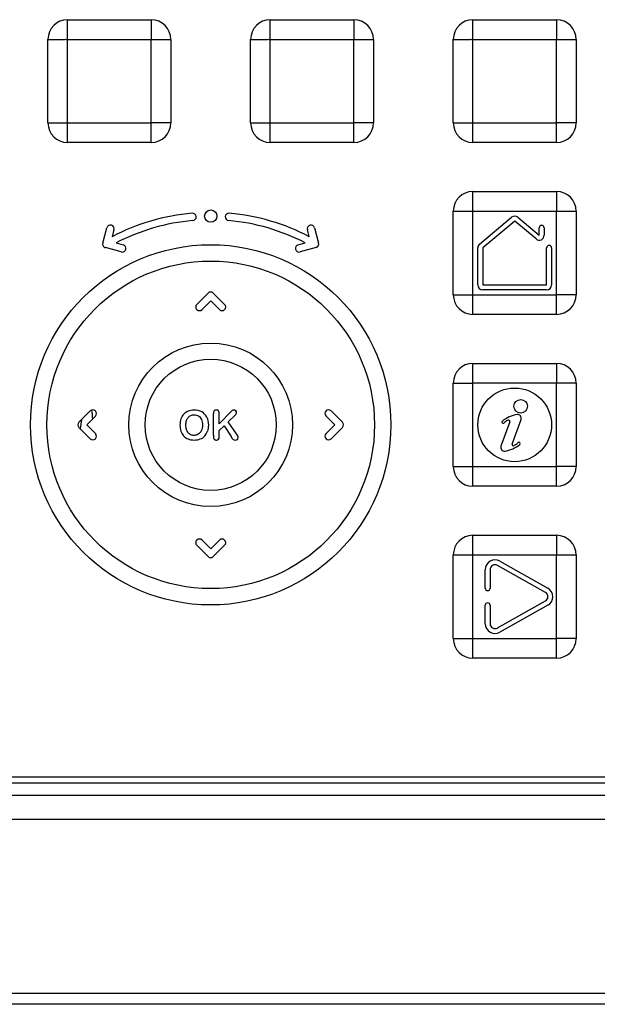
# Model space of a CAD drawing. Header units: millimetres. Extents: x 196 to 794, y 103 to 1299.
# Tile 5 of 9: x 667 to 714, y 651 to 731. Entities that reach past the tile are written whole.
import ezdxf

# ---------------------------------------------------------------- set-up
doc = ezdxf.new("R2010")
doc.units = ezdxf.units.MM
doc.header["$LTSCALE"] = 90.945372
doc.layers.get('0').update_dxf_attribs({"linetype": 'CONTINUOUS'})

msp = doc.modelspace()

# ---------------------------------------------------------------- linework, layer by layer
at = {"color": 7, "linetype": 'CONTINUOUS'}
for p, q in [((671.305, 731.016), (678.105, 731.016)), ((671.305, 722.615), (671.305, 731.015)), ((687.805, 731.016), (694.605, 731.016)), ((687.805, 722.615), (687.805, 731.015)), ((704.305, 731.016), (711.105, 731.016)), ((704.305, 722.615), (704.305, 731.015)), ((669.705, 722.616), (669.705, 729.415)), ((671.305, 729.415), (679.705, 729.415)), ((678.105, 721.015), (678.105, 729.415)), ((679.705, 729.415), (679.705, 722.615)), ((686.205, 722.616), (686.205, 729.415)), ((687.805, 729.415), (696.205, 729.415)), ((694.605, 721.015), (694.605, 729.415)), ((696.205, 729.415), (696.205, 722.615)), ((702.705, 722.616), (702.705, 729.415)), ((704.305, 729.415), (712.705, 729.415)), ((711.105, 721.015), (711.105, 729.415)), ((712.705, 729.415), (712.705, 722.615)), ((669.705, 722.615), (678.105, 722.615)), ((686.205, 722.615), (694.605, 722.615)), ((702.705, 722.615), (711.105, 722.615)), ((678.105, 721.015), (671.305, 721.015)), ((694.605, 721.015), (687.805, 721.015)), ((711.105, 721.015), (704.305, 721.015)), ((704.305, 717.016), (711.105, 717.016)), ((704.305, 708.615), (704.305, 717.015)), ((702.705, 708.616), (702.705, 715.415)), ((704.305, 715.415), (712.705, 715.415)), ((711.105, 707.015), (711.105, 715.415)), ((712.705, 715.415), (712.705, 708.615)), ((704.848, 712.74), (707.448, 714.922)), ((707.705, 714.615), (705.105, 712.434)), ((709.448, 713.153), (707.705, 714.615)), ((707.962, 714.922), (709.705, 713.459)), ((674.165, 712.815), (674.501, 714.071)), ((675.081, 713.916), (674.927, 713.34)), ((690.983, 713.34), (690.829, 713.916)), ((691.408, 714.071), (691.745, 712.815)), ((709.705, 713.459), (709.705, 714.059)), ((710.105, 714.059), (710.105, 713.459)), ((675.675, 712.1), (674.377, 712.448)), ((675.254, 712.834), (675.83, 712.68)), ((690.079, 712.68), (690.655, 712.834)), ((691.532, 712.448), (690.234, 712.1)), ((704.705, 709.415), (704.705, 712.434)), ((705.105, 712.434), (705.105, 709.415)), ((710.305, 709.415), (710.305, 712.434)), ((710.705, 712.434), (710.705, 709.415)), ((705.105, 709.415), (710.305, 709.415)), ((710.305, 709.015), (705.105, 709.015)), ((681.823, 707.828), (682.743, 708.747)), ((683.167, 708.747), (684.086, 707.828)), ((702.705, 708.615), (711.105, 708.615)), ((682.955, 708.11), (682.248, 707.403)), ((683.662, 707.403), (682.955, 708.11)), ((711.105, 707.015), (704.305, 707.015)), ((704.305, 703.016), (711.105, 703.016)), ((704.305, 694.615), (704.305, 703.015)), ((702.705, 694.616), (702.705, 701.415)), ((712.705, 701.415), (704.305, 701.415)), ((711.105, 693.015), (711.105, 701.415)), ((712.705, 701.415), (712.705, 694.615)), ((672.223, 698.228), (673.143, 699.147)), ((673.567, 698.722), (672.86, 698.015)), ((683.178, 697.171), (683.178, 698.926)), ((684.595, 699.077), (683.656, 698.098)), ((683.656, 698.098), (683.656, 698.926)), ((684.378, 698.25), (684.959, 698.8)), ((693.05, 698.015), (692.343, 698.722)), ((692.767, 699.147), (693.686, 698.228)), ((673.143, 696.884), (672.223, 697.803)), ((672.86, 698.015), (673.567, 697.308)), ((684.048, 697.929), (683.656, 697.554)), ((684.048, 697.929), (684.613, 697.06)), ((685.047, 697.29), (684.378, 698.25)), ((692.343, 697.308), (693.05, 698.015)), ((693.686, 697.803), (692.767, 696.884)), ((707.309, 698.271), (706.584, 696.281)), ((707.497, 696.449), (708.225, 698.45)), ((683.656, 697.066), (683.656, 697.554)), ((702.705, 694.615), (711.105, 694.615)), ((711.105, 693.015), (704.305, 693.015)), ((704.305, 689.016), (711.105, 689.016)), ((704.305, 680.615), (704.305, 689.015)), ((682.743, 687.284), (681.823, 688.203)), ((682.248, 688.628), (682.955, 687.92)), ((682.955, 687.92), (683.662, 688.628)), ((684.086, 688.203), (683.167, 687.284)), ((702.705, 680.616), (702.705, 687.415)), ((704.305, 687.415), (712.705, 687.415)), ((711.105, 679.015), (711.105, 687.415)), ((712.705, 687.415), (712.705, 680.615)), ((710.201, 684.364), (706.301, 686.564)), ((706.498, 686.912), (710.398, 684.712)), ((705.305, 684.712), (705.305, 686.215)), ((705.705, 686.215), (705.705, 684.712)), ((705.305, 681.815), (705.305, 683.319)), ((705.705, 683.319), (705.705, 681.815)), ((706.301, 681.467), (710.201, 683.667)), ((710.398, 683.319), (706.498, 681.119)), ((702.705, 680.615), (711.105, 680.615)), ((711.105, 679.015), (704.305, 679.015)), ((715.955, 669.315), (649.955, 669.315)), ((736.705, 668.815), (629.205, 668.815)), ((737.195, 667.828), (628.715, 667.828)), ((627.761, 665.906), (738.148, 665.906)), ((617.955, 651.715), (747.955, 651.715)), ((786.955, 650.815), (205.955, 650.815))]:
    msp.add_line(p, q, dxfattribs=at)
for centre, radius in [((682.955, 715.015), 0.5), ((682.955, 698.015), 14.671), ((682.955, 698.015), 13.339), ((682.955, 698.015), 6.661), ((682.955, 698.015), 5.339), ((707.705, 698.015), 3), ((708.191, 699.527), 0.55)]:
    msp.add_circle(centre, radius, dxfattribs=at)
for centre, radius, start, end in [((671.306, 729.414), 1.602, 90.03606, 179.95716), ((678.104, 729.414), 1.602, 0.03609, 89.95718), ((687.806, 729.414), 1.602, 90.03606, 179.95716), ((694.604, 729.414), 1.602, 0.03609, 89.95718), ((704.306, 729.414), 1.602, 90.03606, 179.95716), ((711.104, 729.414), 1.602, 0.03609, 89.95718), ((671.306, 722.617), 1.602, 180.03608, 269.95717), ((678.104, 722.617), 1.602, 270.03608, 359.95716), ((687.806, 722.617), 1.602, 180.03608, 269.95717), ((694.604, 722.617), 1.602, 270.03608, 359.95716), ((704.306, 722.617), 1.602, 180.03608, 269.95717), ((711.104, 722.617), 1.602, 270.03608, 359.95716), ((704.306, 715.414), 1.602, 90.03606, 179.95716), ((711.104, 715.414), 1.602, 0.03609, 89.95718), ((682.955, 698.015), 17.3, 95, 117.64889), ((682.955, 698.015), 16.7, 95, 117.45792), ((681.473, 714.951), 0.3, 275, 95), ((684.436, 714.951), 0.3, 85, 265), ((682.955, 698.015), 16.7, 62.54208, 85), ((682.955, 698.015), 17.3, 62.35111, 85), ((707.705, 714.615), 0.4, 50, 130), ((674.791, 713.994), 0.3, 345, 165), ((691.118, 713.994), 0.3, 15, 195), ((709.905, 714.059), 0.2, 0, 180), ((709.705, 713.459), 0.4, 230, 360), ((674.455, 712.738), 0.3, 165, 255), ((675.753, 712.39), 0.3, 255, 75), ((690.157, 712.39), 0.3, 105, 285), ((691.455, 712.738), 0.3, 285, 15), ((705.105, 712.434), 0.4, 130, 180), ((710.505, 712.434), 0.2, 0, 180), ((705.105, 709.415), 0.4, 180, 270), ((710.305, 709.415), 0.4, 270, 360), ((682.955, 708.535), 0.3, 45, 135), ((704.306, 708.617), 1.602, 180.03608, 269.95717), ((711.104, 708.617), 1.602, 270.03608, 359.95716), ((682.036, 707.615), 0.3, 135, 315), ((683.874, 707.615), 0.3, 225, 45), ((704.306, 701.414), 1.602, 90.03606, 179.95716), ((711.104, 701.414), 1.602, 0.03609, 89.95718), ((673.355, 698.935), 0.3, 315, 135), ((682.955, 699.772), 9.707, 183.25933, 187.59895), ((692.555, 698.935), 0.3, 45, 225), ((708.253, 696.449), 2.426, 98.3597, 129.77442), ((707.943, 698.553), 0.3, 340, 98.3597), ((672.436, 698.015), 0.3, 135, 225), ((682.955, 696.47), 10.704, 169.40889, 173.37467), ((693.474, 698.015), 0.3, 315, 45), ((706.764, 698.237), 0.1, 129.77442, 309.77442), ((708.253, 696.449), 2.226, 119.21779, 129.77442), ((707.215, 698.305), 0.1, 340, 119.21779), ((673.355, 697.096), 0.3, 225, 45), ((682.955, 699.772), 9.707, 194.69418, 196.23885), ((691.158, 700.875), 7.576, 210.23677, 211.37248), ((692.555, 697.096), 0.3, 135, 315), ((683.396, 696.994), 0.211, 208.14125, 219.23767), ((706.866, 696.178), 0.3, 160, 276.68357), ((706.642, 698.091), 2.226, 276.68357, 311.29963), ((707.591, 696.415), 0.1, 160, 299.51322), ((706.642, 698.091), 2.026, 299.51322, 311.29963), ((708.045, 696.494), 0.1, 311.29963, 131.29963), ((704.306, 694.617), 1.602, 180.03608, 269.95717), ((711.104, 694.617), 1.602, 270.03608, 359.95716), ((704.306, 687.414), 1.602, 90.03606, 179.95716), ((711.104, 687.414), 1.602, 0.03609, 89.95718), ((682.036, 688.415), 0.3, 45, 225), ((683.874, 688.415), 0.3, 315, 135), ((682.955, 687.496), 0.3, 225, 315), ((706.105, 686.215), 0.8, 60.57254, 180), ((706.105, 686.215), 0.4, 60.57254, 180), ((705.505, 684.712), 0.2, 180, 360), ((710.005, 684.015), 0.4, 299.42746, 60.57254), ((710.005, 684.015), 0.8, 299.42746, 60.57254), ((705.505, 683.319), 0.2, 0, 180), ((706.105, 681.815), 0.8, 180, 299.42746), ((706.105, 681.815), 0.4, 180, 299.42746), ((704.306, 680.617), 1.602, 180.03608, 269.95717), ((711.104, 680.617), 1.602, 270.03608, 359.95716)]:
    msp.add_arc(centre, radius, start, end, dxfattribs=at)
for points in [[(678.105, 731.016), (678.107, 731.016), (678.103, 731.005), (678.107, 730.991), (678.104, 730.957), (678.105, 730.917), (678.105, 730.855), (678.105, 730.776), (678.105, 730.677), (678.105, 730.577), (678.105, 730.44), (678.105, 730.267), (678.105, 730.057), (678.105, 729.88), (678.105, 729.738), (678.104, 729.631), (678.107, 729.541), (678.102, 729.47), (678.112, 729.432), (678.105, 729.415)], [(694.605, 731.016), (694.607, 731.016), (694.603, 731.005), (694.607, 730.991), (694.604, 730.957), (694.605, 730.917), (694.605, 730.855), (694.605, 730.776), (694.605, 730.677), (694.605, 730.577), (694.605, 730.44), (694.605, 730.267), (694.605, 730.057), (694.605, 729.88), (694.605, 729.738), (694.604, 729.631), (694.607, 729.541), (694.602, 729.47), (694.612, 729.432), (694.605, 729.415)], [(711.105, 731.016), (711.107, 731.016), (711.103, 731.005), (711.107, 730.991), (711.104, 730.957), (711.105, 730.917), (711.105, 730.855), (711.105, 730.776), (711.105, 730.677), (711.105, 730.577), (711.105, 730.44), (711.105, 730.267), (711.105, 730.057), (711.105, 729.88), (711.105, 729.738), (711.104, 729.631), (711.107, 729.541), (711.102, 729.47), (711.112, 729.432), (711.105, 729.415)], [(669.704, 729.415), (669.704, 729.417), (669.715, 729.413), (669.729, 729.418), (669.763, 729.414), (669.803, 729.416), (669.865, 729.415), (669.944, 729.415), (670.043, 729.415), (670.143, 729.415), (670.28, 729.415), (670.453, 729.415), (670.663, 729.415), (670.84, 729.415), (670.982, 729.416), (671.089, 729.415), (671.179, 729.417), (671.25, 729.412), (671.288, 729.423), (671.305, 729.415)], [(686.204, 729.415), (686.204, 729.417), (686.215, 729.413), (686.229, 729.418), (686.263, 729.414), (686.303, 729.416), (686.365, 729.415), (686.444, 729.415), (686.543, 729.415), (686.643, 729.415), (686.78, 729.415), (686.953, 729.415), (687.163, 729.415), (687.34, 729.415), (687.482, 729.416), (687.589, 729.415), (687.679, 729.417), (687.75, 729.412), (687.788, 729.423), (687.805, 729.415)], [(702.704, 729.415), (702.704, 729.417), (702.715, 729.413), (702.729, 729.418), (702.763, 729.414), (702.803, 729.416), (702.865, 729.415), (702.944, 729.415), (703.043, 729.415), (703.143, 729.415), (703.28, 729.415), (703.453, 729.415), (703.663, 729.415), (703.84, 729.415), (703.982, 729.416), (704.089, 729.415), (704.179, 729.417), (704.25, 729.412), (704.288, 729.423), (704.305, 729.415)], [(671.305, 721.015), (671.303, 721.015), (671.307, 721.025), (671.303, 721.04), (671.306, 721.074), (671.305, 721.114), (671.305, 721.175), (671.305, 721.255), (671.305, 721.353), (671.305, 721.454), (671.305, 721.591), (671.305, 721.764), (671.305, 721.974), (671.305, 722.151), (671.305, 722.293), (671.305, 722.4), (671.303, 722.49), (671.308, 722.561), (671.297, 722.599), (671.305, 722.615)], [(679.705, 722.615), (679.705, 722.614), (679.695, 722.617), (679.681, 722.613), (679.647, 722.616), (679.606, 722.615), (679.545, 722.616), (679.465, 722.615), (679.367, 722.615), (679.266, 722.615), (679.129, 722.615), (678.956, 722.615), (678.746, 722.615), (678.57, 722.615), (678.427, 722.615), (678.32, 722.616), (678.23, 722.613), (678.159, 722.619), (678.121, 722.608), (678.105, 722.615)], [(687.805, 721.015), (687.803, 721.015), (687.807, 721.025), (687.803, 721.04), (687.806, 721.074), (687.805, 721.114), (687.805, 721.175), (687.805, 721.255), (687.805, 721.353), (687.805, 721.454), (687.805, 721.591), (687.805, 721.764), (687.805, 721.974), (687.805, 722.151), (687.805, 722.293), (687.805, 722.4), (687.803, 722.49), (687.808, 722.561), (687.797, 722.599), (687.805, 722.615)], [(696.205, 722.615), (696.205, 722.614), (696.195, 722.617), (696.181, 722.613), (696.147, 722.616), (696.106, 722.615), (696.045, 722.616), (695.965, 722.615), (695.867, 722.615), (695.766, 722.615), (695.629, 722.615), (695.456, 722.615), (695.246, 722.615), (695.07, 722.615), (694.927, 722.615), (694.82, 722.616), (694.73, 722.613), (694.659, 722.619), (694.621, 722.608), (694.605, 722.615)], [(704.305, 721.015), (704.303, 721.015), (704.307, 721.025), (704.303, 721.04), (704.306, 721.074), (704.305, 721.114), (704.305, 721.175), (704.305, 721.255), (704.305, 721.353), (704.305, 721.454), (704.305, 721.591), (704.305, 721.764), (704.305, 721.974), (704.305, 722.151), (704.305, 722.293), (704.305, 722.4), (704.303, 722.49), (704.308, 722.561), (704.297, 722.599), (704.305, 722.615)], [(712.705, 722.615), (712.705, 722.614), (712.695, 722.617), (712.681, 722.613), (712.647, 722.616), (712.606, 722.615), (712.545, 722.616), (712.465, 722.615), (712.367, 722.615), (712.266, 722.615), (712.129, 722.615), (711.956, 722.615), (711.746, 722.615), (711.57, 722.615), (711.427, 722.615), (711.32, 722.616), (711.23, 722.613), (711.159, 722.619), (711.121, 722.608), (711.105, 722.615)], [(711.105, 717.016), (711.107, 717.016), (711.103, 717.005), (711.107, 716.991), (711.104, 716.957), (711.105, 716.917), (711.105, 716.855), (711.105, 716.776), (711.105, 716.677), (711.105, 716.577), (711.105, 716.44), (711.105, 716.267), (711.105, 716.057), (711.105, 715.88), (711.105, 715.738), (711.104, 715.631), (711.107, 715.541), (711.102, 715.47), (711.112, 715.432), (711.105, 715.415)], [(702.704, 715.415), (702.704, 715.417), (702.715, 715.413), (702.729, 715.418), (702.763, 715.414), (702.803, 715.416), (702.865, 715.415), (702.944, 715.415), (703.043, 715.415), (703.143, 715.415), (703.28, 715.415), (703.453, 715.415), (703.663, 715.415), (703.84, 715.415), (703.982, 715.416), (704.089, 715.415), (704.179, 715.417), (704.25, 715.412), (704.288, 715.423), (704.305, 715.415)], [(704.305, 707.015), (704.303, 707.015), (704.307, 707.025), (704.303, 707.04), (704.306, 707.074), (704.305, 707.114), (704.305, 707.175), (704.305, 707.255), (704.305, 707.353), (704.305, 707.454), (704.305, 707.591), (704.305, 707.764), (704.305, 707.974), (704.305, 708.151), (704.305, 708.293), (704.305, 708.4), (704.303, 708.49), (704.308, 708.561), (704.297, 708.599), (704.305, 708.615)], [(712.705, 708.615), (712.705, 708.614), (712.695, 708.617), (712.681, 708.613), (712.647, 708.616), (712.606, 708.615), (712.545, 708.616), (712.465, 708.615), (712.367, 708.615), (712.266, 708.615), (712.129, 708.615), (711.956, 708.615), (711.746, 708.615), (711.57, 708.615), (711.427, 708.615), (711.32, 708.616), (711.23, 708.613), (711.159, 708.619), (711.121, 708.608), (711.105, 708.615)], [(711.105, 703.016), (711.107, 703.016), (711.103, 703.005), (711.107, 702.991), (711.104, 702.957), (711.105, 702.917), (711.105, 702.855), (711.105, 702.776), (711.105, 702.677), (711.105, 702.577), (711.105, 702.44), (711.105, 702.267), (711.105, 702.057), (711.105, 701.88), (711.105, 701.738), (711.104, 701.631), (711.107, 701.541), (711.102, 701.47), (711.112, 701.432), (711.105, 701.415)], [(702.704, 701.415), (702.704, 701.417), (702.715, 701.413), (702.729, 701.418), (702.763, 701.414), (702.803, 701.416), (702.865, 701.415), (702.944, 701.415), (703.043, 701.415), (703.143, 701.415), (703.28, 701.415), (703.453, 701.415), (703.663, 701.415), (703.84, 701.415), (703.982, 701.416), (704.089, 701.415), (704.179, 701.417), (704.25, 701.412), (704.288, 701.423), (704.305, 701.415)], [(704.305, 693.015), (704.303, 693.015), (704.307, 693.025), (704.303, 693.04), (704.306, 693.074), (704.305, 693.114), (704.305, 693.175), (704.305, 693.255), (704.305, 693.353), (704.305, 693.454), (704.305, 693.591), (704.305, 693.764), (704.305, 693.974), (704.305, 694.151), (704.305, 694.293), (704.305, 694.4), (704.303, 694.49), (704.308, 694.561), (704.297, 694.599), (704.305, 694.615)], [(712.705, 694.615), (712.705, 694.614), (712.695, 694.617), (712.681, 694.613), (712.647, 694.616), (712.606, 694.615), (712.545, 694.616), (712.465, 694.615), (712.367, 694.615), (712.266, 694.615), (712.129, 694.615), (711.956, 694.615), (711.746, 694.615), (711.57, 694.615), (711.427, 694.615), (711.32, 694.616), (711.23, 694.613), (711.159, 694.619), (711.121, 694.608), (711.105, 694.615)], [(711.105, 689.016), (711.107, 689.016), (711.103, 689.005), (711.107, 688.991), (711.104, 688.957), (711.105, 688.917), (711.105, 688.855), (711.105, 688.776), (711.105, 688.677), (711.105, 688.577), (711.105, 688.44), (711.105, 688.267), (711.105, 688.057), (711.105, 687.88), (711.105, 687.738), (711.104, 687.631), (711.107, 687.541), (711.102, 687.47), (711.112, 687.432), (711.105, 687.415)], [(702.704, 687.415), (702.704, 687.417), (702.715, 687.413), (702.729, 687.418), (702.763, 687.414), (702.803, 687.416), (702.865, 687.415), (702.944, 687.415), (703.043, 687.415), (703.143, 687.415), (703.28, 687.415), (703.453, 687.415), (703.663, 687.415), (703.84, 687.415), (703.982, 687.416), (704.089, 687.415), (704.179, 687.417), (704.25, 687.412), (704.288, 687.423), (704.305, 687.415)], [(704.305, 679.015), (704.303, 679.015), (704.307, 679.025), (704.303, 679.04), (704.306, 679.074), (704.305, 679.114), (704.305, 679.175), (704.305, 679.255), (704.305, 679.353), (704.305, 679.454), (704.305, 679.591), (704.305, 679.764), (704.305, 679.974), (704.305, 680.151), (704.305, 680.293), (704.305, 680.4), (704.303, 680.49), (704.308, 680.561), (704.297, 680.599), (704.305, 680.615)], [(712.705, 680.615), (712.705, 680.614), (712.695, 680.617), (712.681, 680.613), (712.647, 680.616), (712.606, 680.615), (712.545, 680.616), (712.465, 680.615), (712.367, 680.615), (712.266, 680.615), (712.129, 680.615), (711.956, 680.615), (711.746, 680.615), (711.57, 680.615), (711.427, 680.615), (711.32, 680.616), (711.23, 680.613), (711.159, 680.619), (711.121, 680.608), (711.105, 680.615)]]:
    msp.add_open_spline(points, degree=3, knots=[0, 0, 0, 0, 0.003523, 0.011856, 0.034764, 0.061361, 0.089742, 0.149312, 0.211007, 0.27398, 0.33784, 0.467424, 0.598812, 0.731558, 0.798354, 0.865392, 0.932642, 0.9662, 1, 1, 1, 1], dxfattribs=at)
for points in [[(680.759, 698.887), (680.659, 698.781), (680.584, 698.652), (680.532, 698.501)], [(681.12, 699.13), (680.978, 699.074), (680.857, 698.993), (680.759, 698.887)], [(680.989, 698.361), (681.023, 698.467), (681.07, 698.555), (681.128, 698.624)], [(681.602, 699.215), (681.422, 699.215), (681.261, 699.186), (681.12, 699.13)], [(681.128, 698.624), (681.186, 698.692), (681.256, 698.745), (681.337, 698.781)], [(681.337, 698.781), (681.417, 698.816), (681.506, 698.836), (681.602, 698.836)], [(682.232, 699.066), (682.056, 699.165), (681.847, 699.215), (681.602, 699.215)], [(681.602, 698.836), (681.736, 698.836), (681.855, 698.802), (681.958, 698.737)], [(681.958, 698.737), (682.061, 698.673), (682.142, 698.576), (682.197, 698.45)], [(682.631, 698.642), (682.541, 698.826), (682.407, 698.966), (682.232, 699.066)], [(682.631, 698.642), (682.721, 698.459), (682.766, 698.245), (682.766, 697.998)], [(683.241, 699.143), (683.199, 699.095), (683.178, 699.022), (683.178, 698.926)], [(683.415, 699.215), (683.341, 699.215), (683.283, 699.191), (683.241, 699.143)], [(683.589, 699.143), (683.544, 699.191), (683.486, 699.215), (683.415, 699.215)], [(683.656, 698.926), (683.656, 699.022), (683.634, 699.095), (683.589, 699.143)], [(684.709, 699.182), (684.677, 699.159), (684.64, 699.124), (684.595, 699.077)], [(684.836, 699.215), (684.783, 699.215), (684.741, 699.204), (684.709, 699.182)], [(685.002, 699.154), (684.96, 699.194), (684.904, 699.215), (684.836, 699.215)], [(684.959, 698.8), (685.029, 698.868), (685.066, 698.937), (685.066, 699.008)], [(685.066, 699.008), (685.066, 699.066), (685.044, 699.114), (685.002, 699.154)], [(680.532, 698.501), (680.481, 698.349), (680.455, 698.182), (680.455, 698.002)], [(680.455, 698.002), (680.455, 697.825), (680.479, 697.659), (680.529, 697.507)], [(680.939, 698.002), (680.939, 698.134), (680.955, 698.254), (680.989, 698.361)], [(680.989, 697.638), (680.955, 697.746), (680.939, 697.866), (680.939, 698.002)], [(682.282, 698.002), (682.282, 697.815), (682.251, 697.657), (682.19, 697.53)], [(682.197, 698.45), (682.253, 698.324), (682.282, 698.174), (682.282, 698.002)], [(682.766, 697.998), (682.766, 697.815), (682.741, 697.649), (682.692, 697.501)], [(680.529, 697.507), (680.579, 697.355), (680.653, 697.224), (680.75, 697.116)], [(680.75, 697.116), (680.848, 697.007), (680.97, 696.923), (681.117, 696.864)], [(681.132, 697.368), (681.071, 697.438), (681.023, 697.528), (680.989, 697.638)], [(681.345, 697.208), (681.264, 697.244), (681.194, 697.297), (681.132, 697.368)], [(681.609, 697.155), (681.512, 697.155), (681.425, 697.173), (681.345, 697.208)], [(681.945, 697.247), (681.842, 697.186), (681.731, 697.155), (681.609, 697.155)], [(682.19, 697.53), (682.129, 697.401), (682.048, 697.308), (681.945, 697.247)], [(682.106, 696.862), (682.25, 696.92), (682.37, 697.004), (682.47, 697.114)], [(682.47, 697.114), (682.568, 697.223), (682.642, 697.351), (682.692, 697.501)], [(683.178, 697.171), (683.178, 697.095), (683.18, 697.038), (683.183, 696.999)], [(683.183, 696.999), (683.186, 696.959), (683.194, 696.923), (683.21, 696.894)], [(683.588, 696.846), (683.634, 696.894), (683.656, 696.967), (683.656, 697.066)], [(685.153, 697.114), (685.129, 697.165), (685.094, 697.223), (685.047, 697.29)], [(685.126, 696.833), (685.168, 696.872), (685.189, 696.917), (685.189, 696.97)], [(685.189, 696.97), (685.189, 697.017), (685.176, 697.065), (685.153, 697.114)], [(681.117, 696.864), (681.261, 696.806), (681.427, 696.775), (681.612, 696.775)], [(681.612, 696.775), (681.797, 696.775), (681.961, 696.804), (682.106, 696.862)], [(683.233, 696.86), (683.25, 696.839), (683.272, 696.821), (683.297, 696.807)], [(683.297, 696.807), (683.31, 696.8), (683.323, 696.794), (683.336, 696.789)], [(683.336, 696.789), (683.361, 696.78), (683.387, 696.775), (683.415, 696.775)], [(683.415, 696.775), (683.486, 696.775), (683.544, 696.799), (683.588, 696.846)], [(684.689, 696.931), (684.719, 696.883), (684.754, 696.846), (684.796, 696.818)], [(684.796, 696.818), (684.838, 696.79), (684.891, 696.775), (684.959, 696.775)], [(684.959, 696.775), (685.029, 696.775), (685.084, 696.794), (685.126, 696.833)]]:
    msp.add_open_spline(points, degree=3, dxfattribs=at)

doc.saveas('drawing.dxf')
